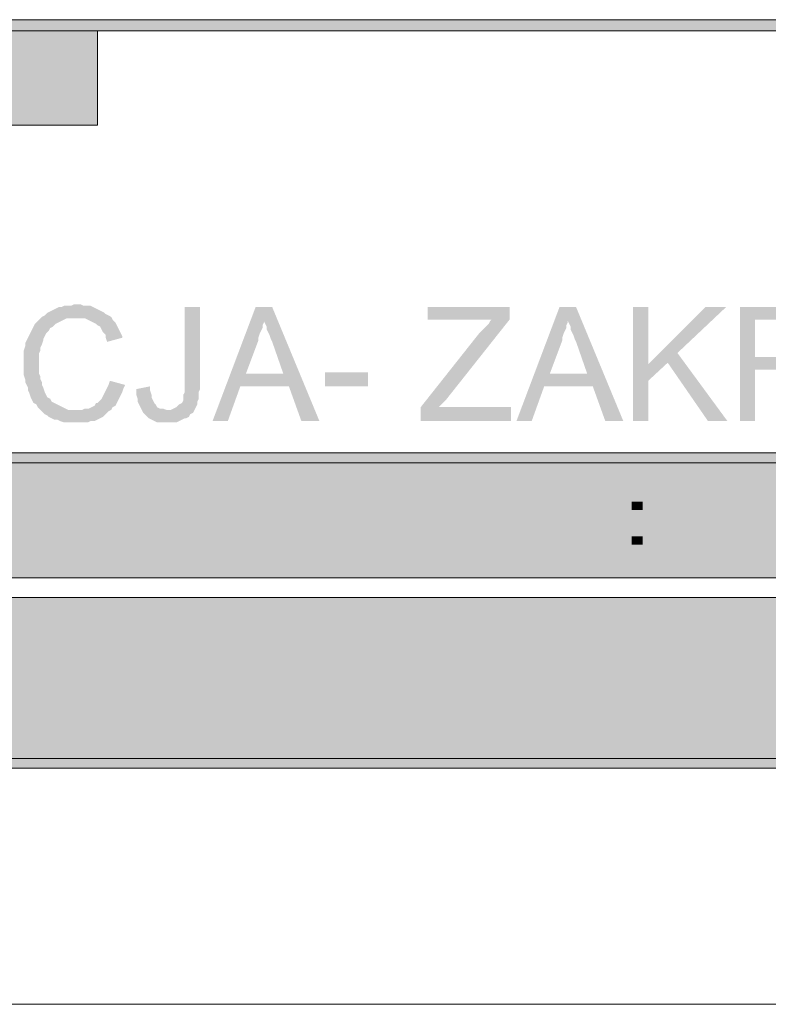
# Model space of a CAD drawing. Header units: millimetres. Extents: x -1147 to 4913, y -2332 to 921.
# Tile 78 of 119: x 4250 to 4364, y -2332 to -2181. Entities that reach past the tile are written whole.
import ezdxf

# ---------------------------------------------------------------- set-up
doc = ezdxf.new("R2010")
doc.units = ezdxf.units.MM
doc.header["$LTSCALE"] = 0.2
doc.layers.add('C00-00-00', color=7, linetype='Continuous')
doc.layers.add('CF7-FB-F5', color=7, linetype='Continuous', true_color=0xf7fbf5)

msp = doc.modelspace()

# ---------------------------------------------------------------- hatches: boundary and pattern name
at = {"layer": 'C00-00-00'}
h = msp.add_hatch(color=256, dxfattribs=at)
h.dxf.hatch_style = 2
h.paths.add_polyline_path([(4061.847, -2181.432), (4061.847, -2183.126), (4876.764, -2183.126)])
h = msp.add_hatch(color=256, dxfattribs=at)
h.dxf.hatch_style = 2
h.paths.add_polyline_path([(4061.847, -2181.432), (4876.764, -2181.432), (4876.764, -2183.126)])
h = msp.add_hatch(color=256, dxfattribs=at)
h.dxf.hatch_style = 2
h.paths.add_polyline_path([(4063.328, -2183.126), (4063.328, -2197.519), (4261.873, -2197.519)])
h = msp.add_hatch(color=256, dxfattribs=at)
h.dxf.hatch_style = 2
h.paths.add_polyline_path([(4063.328, -2183.126), (4261.873, -2183.126), (4261.873, -2197.519)])
h = msp.add_hatch(color=256, dxfattribs=at)
h.dxf.hatch_style = 2
h.paths.add_polyline_path([(4258.907, -2224.823), (4258.273, -2224.823), (4257.852, -2225.036), (4256.792, -2225.036), (4256.367, -2225.246), (4255.945, -2225.246), (4255.52, -2225.459), (4255.099, -2225.67), (4254.673, -2225.882), (4254.252, -2226.093), (4253.831, -2226.517), (4253.405, -2226.728), (4252.984, -2227.151), (4252.771, -2227.364), (4252.346, -2227.787), (4252.137, -2228.21), (4251.924, -2228.634), (4251.712, -2229.057), (4251.499, -2229.481), (4251.29, -2229.903), (4251.078, -2230.326), (4250.865, -2230.749), (4250.865, -2231.173), (4250.652, -2231.809), (4250.652, -2235.618), (4250.865, -2236.254), (4250.865, -2236.678), (4251.078, -2237.099), (4251.29, -2237.523), (4251.29, -2237.946), (4251.499, -2238.369), (4251.712, -2239.006), (4251.924, -2239.429), (4252.137, -2239.852), (4252.559, -2240.063), (4252.771, -2240.487), (4253.193, -2240.91), (4253.405, -2241.121), (4258.698, -2240.91), (4257.426, -2240.91), (4257.005, -2240.698), (4256.579, -2240.487), (4256.158, -2240.274), (4255.733, -2240.063), (4255.311, -2239.852), (4254.886, -2239.64), (4254.673, -2239.217), (4254.252, -2239.006), (4254.039, -2238.582), (4253.831, -2238.159), (4253.618, -2237.523), (4253.405, -2237.099), (4253.405, -2236.678), (4253.193, -2236.254), (4253.193, -2235.83), (4252.984, -2235.407), (4252.984, -2233.714), (4252.984, -2232.232), (4253.193, -2231.809), (4253.193, -2231.385), (4253.405, -2230.962), (4253.618, -2230.326), (4253.618, -2230.115), (4253.831, -2229.692), (4254.039, -2229.268), (4254.465, -2228.845), (4254.673, -2228.421), (4255.099, -2228.21), (4255.52, -2227.787), (4255.945, -2227.575), (4256.367, -2227.364), (4256.792, -2227.151), (4257.213, -2226.94), (4258.698, -2226.94), (4263.987, -2226.728), (4263.566, -2226.517), (4263.141, -2226.304), (4262.932, -2226.093), (4262.507, -2225.882), (4262.085, -2225.67), (4261.66, -2225.459), (4261.239, -2225.246), (4260.813, -2225.036), (4259.758, -2225.036), (4259.332, -2224.823)])
h = msp.add_hatch(color=256, dxfattribs=at)
h.dxf.hatch_style = 2
h.paths.add_polyline_path([(4277.535, -2225.246), (4275.208, -2225.246), (4275.208, -2238.159), (4274.995, -2238.582), (4274.995, -2239.429), (4274.782, -2239.852), (4274.361, -2240.063), (4273.935, -2240.487), (4273.514, -2240.698), (4273.089, -2240.91), (4272.455, -2240.91), (4276.688, -2240.91), (4276.901, -2240.487), (4277.11, -2240.063), (4277.11, -2239.64), (4277.322, -2239.217), (4277.322, -2238.159), (4277.535, -2237.735), (4277.535, -2237.099)])
h = msp.add_hatch(color=256, dxfattribs=at)
h.dxf.hatch_style = 2
h.paths.add_polyline_path([(4288.543, -2225.246), (4286.002, -2225.246), (4279.441, -2242.604), (4281.769, -2242.604), (4283.675, -2237.312), (4291.083, -2237.312), (4284.522, -2235.407), (4286.424, -2230.326), (4286.424, -2229.903), (4286.636, -2229.268), (4286.849, -2228.845), (4287.062, -2228.421), (4287.062, -2227.998), (4287.27, -2227.575), (4287.27, -2226.94)])
h = msp.add_hatch(color=256, dxfattribs=at)
h.dxf.hatch_style = 2
h.paths.add_polyline_path([(4288.543, -2225.246), (4287.27, -2226.94), (4287.27, -2227.364), (4287.483, -2227.787), (4287.696, -2228.21), (4287.696, -2228.634), (4287.909, -2229.057), (4288.121, -2229.481), (4288.33, -2230.115), (4288.543, -2230.539), (4290.236, -2235.407), (4284.522, -2235.407), (4291.083, -2237.312), (4292.985, -2242.604), (4295.738, -2242.604)])
h = msp.add_hatch(color=256, dxfattribs=at)
h.dxf.hatch_style = 2
h.paths.add_polyline_path([(4324.735, -2225.246), (4312.247, -2225.246), (4312.247, -2227.151), (4321.986, -2227.151), (4321.774, -2227.364), (4321.561, -2227.787), (4321.14, -2228.21), (4320.927, -2228.421), (4320.506, -2228.845), (4320.08, -2229.268), (4311.192, -2240.487), (4311.192, -2242.604), (4324.948, -2242.604), (4324.948, -2240.487), (4313.94, -2240.487), (4315, -2239.429), (4324.735, -2227.151)])
h = msp.add_hatch(color=256, dxfattribs=at)
h.dxf.hatch_style = 2
h.paths.add_polyline_path([(4334.896, -2225.246), (4332.356, -2225.246), (4325.795, -2242.604), (4328.122, -2242.604), (4330.028, -2237.312), (4337.436, -2237.312), (4330.875, -2235.407), (4332.781, -2230.326), (4332.781, -2229.903), (4332.99, -2229.268), (4333.203, -2228.845), (4333.415, -2228.421), (4333.415, -2227.998), (4333.628, -2227.575), (4333.628, -2226.94)])
h = msp.add_hatch(color=256, dxfattribs=at)
h.dxf.hatch_style = 2
h.paths.add_polyline_path([(4334.896, -2225.246), (4333.628, -2226.94), (4333.628, -2227.364), (4333.837, -2227.787), (4334.049, -2228.21), (4334.049, -2228.634), (4334.262, -2229.057), (4334.475, -2229.481), (4334.683, -2230.115), (4334.896, -2230.539), (4336.59, -2235.407), (4330.875, -2235.407), (4337.436, -2237.312), (4339.342, -2242.604), (4342.091, -2242.604)])
h = msp.add_hatch(color=256, dxfattribs=at)
h.dxf.hatch_style = 2
h.paths.add_polyline_path([(4345.904, -2225.246), (4343.576, -2225.246), (4343.576, -2242.604), (4345.904, -2242.604), (4345.904, -2233.924)])
h = msp.add_hatch(color=256, dxfattribs=at)
h.dxf.hatch_style = 2
h.paths.add_polyline_path([(4357.758, -2225.246), (4354.584, -2225.246), (4345.904, -2233.924), (4345.904, -2236.465), (4348.865, -2233.714), (4350.35, -2232.232)])
h = msp.add_hatch(color=256, dxfattribs=at)
h.dxf.hatch_style = 2
h.paths.add_polyline_path([(4367.706, -2225.246), (4359.873, -2225.246), (4359.873, -2242.604), (4362.2, -2242.604), (4362.2, -2234.771), (4368.974, -2234.771), (4369.187, -2234.56), (4369.821, -2234.56), (4370.246, -2234.348), (4370.667, -2234.137), (4371.301, -2234.137), (4371.514, -2233.924), (4371.94, -2233.501), (4372.361, -2233.29), (4372.574, -2233.079), (4362.2, -2232.867), (4362.2, -2227.151), (4367.706, -2227.151), (4372.574, -2226.728), (4372.361, -2226.304), (4371.94, -2226.093), (4371.514, -2225.882), (4371.093, -2225.67), (4370.667, -2225.459), (4370.246, -2225.459), (4369.821, -2225.246), (4368.127, -2225.246)])
h = msp.add_hatch(color=256, dxfattribs=at)
h.dxf.hatch_style = 2
h.paths.add_polyline_path([(4263.987, -2226.728), (4258.698, -2226.94), (4259.966, -2226.94), (4260.392, -2227.151), (4260.813, -2227.364), (4261.239, -2227.575), (4261.66, -2227.787), (4261.873, -2227.998), (4262.294, -2228.21), (4262.507, -2228.634), (4262.719, -2229.057), (4263.141, -2229.481), (4263.141, -2229.903), (4263.353, -2230.539), (4265.681, -2229.903), (4265.681, -2229.692), (4265.468, -2229.268), (4265.259, -2228.845), (4265.047, -2228.421), (4264.834, -2227.998), (4264.621, -2227.575), (4264.2, -2227.151)])
h = msp.add_hatch(color=256, dxfattribs=at)
h.dxf.hatch_style = 2
h.paths.add_polyline_path([(4372.574, -2226.728), (4367.706, -2227.151), (4368.974, -2227.151), (4369.399, -2227.364), (4369.821, -2227.575), (4370.246, -2227.575), (4370.455, -2227.998), (4370.88, -2228.21), (4371.093, -2228.634), (4371.301, -2229.057), (4371.301, -2229.481), (4371.514, -2229.903), (4371.514, -2230.115), (4371.301, -2230.539), (4371.301, -2230.962), (4370.88, -2231.385), (4370.88, -2231.809), (4370.455, -2232.02), (4370.033, -2232.232), (4369.612, -2232.443), (4369.612, -2232.656), (4368.765, -2232.656), (4368.34, -2232.867), (4362.2, -2232.867), (4372.574, -2233.079), (4372.999, -2232.656), (4373.208, -2232.232), (4373.42, -2231.809), (4373.633, -2231.385), (4373.633, -2230.962), (4373.846, -2230.539), (4373.846, -2229.057), (4373.633, -2228.634), (4373.42, -2228.21), (4373.42, -2227.787), (4372.999, -2227.364), (4372.999, -2227.151)])
h = msp.add_hatch(color=256, dxfattribs=at)
h.dxf.hatch_style = 2
h.paths.add_polyline_path([(4350.35, -2232.232), (4348.865, -2233.714), (4355.005, -2242.604), (4357.971, -2242.604)])
h = msp.add_hatch(color=256, dxfattribs=at)
h.dxf.hatch_style = 2
h.paths.add_polyline_path([(4303.146, -2237.312), (4303.146, -2235.195), (4296.583, -2235.195), (4296.583, -2237.312)])
h = msp.add_hatch(color=256, dxfattribs=at)
h.dxf.hatch_style = 2
h.paths.add_polyline_path([(4263.779, -2236.465), (4263.566, -2237.099), (4263.353, -2237.523), (4263.141, -2237.946), (4262.932, -2238.369), (4262.719, -2238.793), (4262.507, -2239.217), (4262.294, -2239.429), (4261.873, -2239.852), (4261.66, -2239.852), (4261.447, -2240.274), (4261.026, -2240.487), (4260.605, -2240.698), (4259.966, -2240.698), (4259.545, -2240.91), (4258.698, -2240.91), (4253.405, -2241.121), (4253.831, -2241.544), (4254.252, -2241.757), (4254.465, -2241.968), (4254.886, -2242.181), (4255.311, -2242.391), (4255.733, -2242.391), (4256.158, -2242.604), (4256.792, -2242.815), (4260.392, -2242.815), (4260.813, -2242.604), (4261.447, -2242.604), (4261.873, -2242.391), (4262.294, -2242.181), (4262.719, -2241.968), (4262.932, -2241.757), (4263.353, -2241.333), (4263.566, -2241.121), (4263.987, -2240.91), (4264.2, -2240.487), (4264.621, -2240.274), (4264.834, -2239.852), (4265.047, -2239.429), (4265.259, -2239.006), (4265.468, -2238.582), (4265.681, -2238.159), (4265.894, -2237.523), (4266.106, -2237.099)])
h = msp.add_hatch(color=256, dxfattribs=at)
h.dxf.hatch_style = 2
h.paths.add_polyline_path([(4269.914, -2237.312), (4267.8, -2237.735), (4267.8, -2238.582), (4268.008, -2239.217), (4268.008, -2239.64), (4268.221, -2240.063), (4268.434, -2240.487), (4268.646, -2240.91), (4268.859, -2241.333), (4269.068, -2241.544), (4269.493, -2241.968), (4269.706, -2242.181), (4270.127, -2242.391), (4270.553, -2242.604), (4270.974, -2242.815), (4273.935, -2242.815), (4274.361, -2242.604), (4274.782, -2242.391), (4275.208, -2242.181), (4275.416, -2242.181), (4275.842, -2241.968), (4276.054, -2241.544), (4276.476, -2241.333), (4276.688, -2240.91), (4272.455, -2240.91), (4271.821, -2240.698), (4271.399, -2240.698), (4270.974, -2240.487), (4270.761, -2240.063), (4270.553, -2239.852), (4270.34, -2239.429), (4270.127, -2239.006), (4270.127, -2238.582), (4269.914, -2237.946)])
h = msp.add_hatch(color=256, dxfattribs=at)
h.dxf.hatch_style = 2
h.paths.add_polyline_path([(4061.847, -2247.471), (4061.847, -2248.954), (4876.764, -2248.954)])
h = msp.add_hatch(color=256, dxfattribs=at)
h.dxf.hatch_style = 2
h.paths.add_polyline_path([(4061.847, -2247.471), (4876.764, -2247.471), (4876.764, -2248.954)])
h = msp.add_hatch(color=256, dxfattribs=at)
h.dxf.hatch_style = 2
h.paths.add_polyline_path([(4063.328, -2248.954), (4063.328, -2266.522), (4875.282, -2266.522)])
h = msp.add_hatch(color=256, dxfattribs=at)
h.dxf.hatch_style = 2
h.paths.add_polyline_path([(4063.328, -2248.954), (4875.282, -2248.954), (4875.282, -2266.522)])
h = msp.add_hatch(color=256, dxfattribs=at)
h.dxf.hatch_style = 2
h.paths.add_polyline_path([(4063.328, -2269.485), (4063.328, -2294.039), (4875.282, -2294.039)])
h = msp.add_hatch(color=256, dxfattribs=at)
h.dxf.hatch_style = 2
h.paths.add_polyline_path([(4063.328, -2269.485), (4875.282, -2269.485), (4875.282, -2294.039)])
h = msp.add_hatch(color=256, dxfattribs=at)
h.dxf.hatch_style = 2
h.paths.add_polyline_path([(4061.847, -2294.039), (4061.847, -2295.52), (4876.764, -2295.52)])
h = msp.add_hatch(color=256, dxfattribs=at)
h.dxf.hatch_style = 2
h.paths.add_polyline_path([(4061.847, -2294.039), (4876.764, -2294.039), (4876.764, -2295.52)])
at = {"layer": 'CF7-FB-F5'}
h = msp.add_hatch(color=256, dxfattribs=at)
h.dxf.hatch_style = 2
h.paths.add_polyline_path([(4272.242, -2252.34), (4267.8, -2252.34), (4267.8, -2261.441), (4269.28, -2261.441), (4269.28, -2257.843), (4273.089, -2257.843), (4273.301, -2257.632), (4274.361, -2257.632), (4274.782, -2257.421), (4275.208, -2257.421), (4275.416, -2257.208), (4275.629, -2256.997), (4275.842, -2256.997), (4275.842, -2256.785), (4269.28, -2256.785), (4269.28, -2253.399), (4276.054, -2253.399), (4275.842, -2253.186), (4275.629, -2252.975), (4275.416, -2252.975), (4275.208, -2252.763), (4274.995, -2252.763), (4274.782, -2252.552), (4273.301, -2252.552), (4273.089, -2252.34), (4272.667, -2252.34)])
h = msp.add_hatch(color=256, dxfattribs=at)
h.dxf.hatch_style = 2
h.paths.add_polyline_path([(4283.884, -2252.34), (4278.807, -2252.34), (4278.807, -2261.441), (4280.288, -2261.441), (4280.288, -2257.421), (4284.73, -2257.421), (4284.943, -2257.208), (4285.79, -2257.208), (4286.002, -2256.997), (4286.636, -2256.997), (4286.849, -2256.785), (4287.062, -2256.574), (4287.27, -2256.574), (4287.27, -2256.361), (4280.288, -2256.361), (4280.288, -2253.399), (4284.096, -2253.399), (4287.27, -2253.186), (4287.062, -2252.975), (4286.849, -2252.975), (4286.636, -2252.763), (4286.424, -2252.763), (4286.211, -2252.552), (4285.156, -2252.552), (4284.73, -2252.34), (4284.309, -2252.34)])
h = msp.add_hatch(color=256, dxfattribs=at)
h.dxf.hatch_style = 2
h.paths.add_polyline_path([(4295.738, -2252.34), (4294.044, -2252.34), (4293.623, -2252.552), (4293.41, -2252.552), (4293.198, -2252.763), (4292.776, -2252.763), (4292.564, -2252.975), (4292.351, -2252.975), (4292.142, -2253.186), (4295.738, -2253.399), (4296.797, -2253.399), (4297.223, -2253.61), (4297.431, -2253.61), (4297.857, -2253.823), (4298.069, -2253.823), (4298.278, -2254.033), (4298.491, -2254.246), (4298.703, -2254.457), (4298.916, -2254.668), (4299.125, -2254.88), (4299.125, -2255.091), (4299.337, -2255.091), (4299.337, -2255.514), (4299.55, -2255.727), (4299.55, -2256.574), (4299.759, -2256.997), (4299.759, -2257.208), (4299.55, -2257.421), (4299.55, -2258.266), (4299.337, -2258.479), (4299.337, -2258.689), (4299.125, -2258.902), (4299.125, -2259.113), (4298.916, -2259.325), (4298.703, -2259.536), (4298.491, -2259.536), (4298.278, -2259.749), (4298.069, -2259.96), (4297.857, -2260.172), (4297.431, -2260.172), (4297.223, -2260.383), (4296.584, -2260.383), (4296.372, -2260.596), (4295.738, -2260.596), (4299.337, -2260.596), (4299.55, -2260.383), (4299.759, -2260.172), (4299.971, -2259.96), (4300.184, -2259.749), (4300.397, -2259.536), (4300.605, -2259.325), (4300.605, -2259.113), (4300.818, -2258.902), (4300.818, -2258.689), (4301.031, -2258.479), (4301.031, -2258.266), (4301.244, -2258.055), (4301.244, -2255.938), (4301.031, -2255.727), (4301.031, -2255.514), (4300.818, -2255.091), (4300.818, -2254.88), (4300.605, -2254.668), (4300.605, -2254.457), (4300.397, -2254.246), (4300.184, -2254.033), (4299.971, -2253.823), (4299.759, -2253.61), (4299.55, -2253.399), (4299.337, -2253.399), (4299.125, -2253.186), (4298.916, -2252.975), (4298.491, -2252.763), (4298.278, -2252.763), (4297.857, -2252.552), (4297.644, -2252.552), (4297.223, -2252.34), (4295.95, -2252.34)])
h = msp.add_hatch(color=256, dxfattribs=at)
h.dxf.hatch_style = 2
h.paths.add_polyline_path([(4308.864, -2252.34), (4307.379, -2252.34), (4307.379, -2259.325), (4307.171, -2259.536), (4307.171, -2259.749), (4306.958, -2259.96), (4306.958, -2260.172), (4306.533, -2260.383), (4306.324, -2260.383), (4305.899, -2260.596), (4305.686, -2260.596), (4308.439, -2260.596), (4308.439, -2260.383), (4308.651, -2260.383), (4308.651, -2259.96), (4308.864, -2259.749), (4308.864, -2258.479)])
h = msp.add_hatch(color=256, dxfattribs=at)
h.dxf.hatch_style = 2
h.paths.add_polyline_path([(4319.868, -2252.34), (4311.4, -2252.34), (4311.4, -2261.441), (4320.08, -2261.441), (4320.08, -2260.383), (4313.094, -2260.383), (4313.094, -2257.208), (4319.446, -2257.208), (4319.446, -2256.15), (4313.094, -2256.15), (4313.094, -2253.399), (4319.868, -2253.399)])
h = msp.add_hatch(color=256, dxfattribs=at)
h.dxf.hatch_style = 2
h.paths.add_polyline_path([(4323.889, -2252.34), (4322.195, -2252.34), (4322.195, -2261.441), (4323.889, -2261.441), (4323.889, -2256.785)])
h = msp.add_hatch(color=256, dxfattribs=at)
h.dxf.hatch_style = 2
h.paths.add_polyline_path([(4331.722, -2252.34), (4329.607, -2252.34), (4323.889, -2256.785), (4323.889, -2258.266), (4325.795, -2256.785), (4326.854, -2256.15)])
h = msp.add_hatch(color=256, dxfattribs=at)
h.dxf.hatch_style = 2
h.paths.add_polyline_path([(4341.67, -2252.34), (4332.356, -2252.34), (4332.356, -2253.399), (4336.168, -2253.399), (4336.168, -2261.441), (4337.649, -2261.441), (4337.649, -2253.399), (4341.67, -2253.399)])
h = msp.add_hatch(color=256, dxfattribs=at)
h.dxf.hatch_style = 2
h.paths.add_polyline_path([(4276.054, -2253.399), (4272.455, -2253.399), (4273.089, -2253.399), (4273.301, -2253.61), (4274.148, -2253.61), (4274.361, -2253.823), (4274.574, -2253.823), (4274.782, -2254.033), (4274.995, -2254.246), (4274.995, -2254.457), (4275.208, -2254.88), (4275.208, -2255.514), (4274.995, -2255.727), (4274.995, -2255.938), (4274.782, -2256.15), (4274.574, -2256.361), (4274.361, -2256.361), (4274.148, -2256.574), (4273.089, -2256.574), (4272.88, -2256.785), (4269.28, -2256.785), (4275.842, -2256.785), (4276.054, -2256.574), (4276.263, -2256.361), (4276.476, -2256.15), (4276.476, -2255.938), (4276.688, -2255.727), (4276.688, -2255.091), (4276.688, -2254.246), (4276.476, -2254.033), (4276.476, -2253.823), (4276.263, -2253.61)])
h = msp.add_hatch(color=256, dxfattribs=at)
h.dxf.hatch_style = 2
h.paths.add_polyline_path([(4287.27, -2253.186), (4284.096, -2253.399), (4284.943, -2253.399), (4285.156, -2253.61), (4285.79, -2253.61), (4286.002, -2253.823), (4286.002, -2254.033), (4286.211, -2254.246), (4286.424, -2254.457), (4286.424, -2255.514), (4286.211, -2255.727), (4286.002, -2255.727), (4285.79, -2255.938), (4285.577, -2256.15), (4285.156, -2256.15), (4284.943, -2256.361), (4280.288, -2256.361), (4287.483, -2256.361), (4287.696, -2256.15), (4287.909, -2255.938), (4287.909, -2255.727), (4288.121, -2255.304), (4288.121, -2254.457), (4287.909, -2254.246), (4287.909, -2254.033), (4287.696, -2253.823), (4287.696, -2253.61), (4287.483, -2253.399)])
h = msp.add_hatch(color=256, dxfattribs=at)
h.dxf.hatch_style = 2
h.paths.add_polyline_path([(4292.142, -2253.186), (4291.93, -2253.399), (4291.717, -2253.61), (4291.504, -2253.61), (4291.295, -2253.823), (4291.083, -2254.033), (4291.083, -2254.246), (4290.87, -2254.246), (4290.657, -2254.457), (4290.657, -2254.668), (4290.449, -2254.88), (4290.449, -2255.304), (4290.236, -2255.514), (4290.236, -2255.938), (4290.023, -2256.15), (4290.023, -2257.632), (4290.236, -2257.843), (4290.236, -2258.266), (4290.449, -2258.689), (4290.449, -2258.902), (4290.657, -2259.113), (4290.657, -2259.325), (4290.87, -2259.325), (4290.87, -2259.536), (4291.083, -2259.749), (4291.295, -2259.96), (4291.504, -2260.172), (4291.717, -2260.383), (4291.93, -2260.596), (4292.142, -2260.596), (4292.351, -2260.807), (4292.776, -2261.019), (4293.198, -2261.23), (4293.41, -2261.23), (4293.623, -2261.441), (4294.678, -2261.441), (4294.891, -2261.653), (4296.372, -2261.653), (4296.584, -2261.441), (4297.223, -2261.441), (4297.644, -2261.23), (4298.278, -2261.23), (4298.491, -2261.019), (4298.916, -2260.807), (4299.125, -2260.807), (4299.337, -2260.596), (4294.891, -2260.596), (4294.678, -2260.383), (4294.044, -2260.383), (4293.832, -2260.172), (4293.623, -2260.172), (4293.198, -2259.96), (4292.985, -2259.749), (4292.776, -2259.536), (4292.564, -2259.325), (4292.351, -2259.325), (4292.142, -2259.113), (4292.142, -2258.902), (4291.93, -2258.689), (4291.93, -2258.266), (4291.717, -2258.055), (4291.717, -2255.938), (4291.93, -2255.727), (4291.93, -2255.304), (4292.142, -2255.091), (4292.142, -2254.88), (4292.351, -2254.668), (4292.564, -2254.457), (4292.776, -2254.246), (4292.985, -2254.033), (4293.198, -2253.823), (4293.623, -2253.823), (4293.832, -2253.61), (4294.044, -2253.61), (4294.47, -2253.399), (4295.738, -2253.399)])
h = msp.add_hatch(color=256, dxfattribs=at)
h.dxf.hatch_style = 2
h.paths.add_polyline_path([(4345.057, -2256.15), (4345.057, -2254.88), (4343.363, -2254.88), (4343.363, -2256.15)])
h = msp.add_hatch(color=256, dxfattribs=at)
h.dxf.hatch_style = 2
h.paths.add_polyline_path([(4326.854, -2256.15), (4325.795, -2256.785), (4329.816, -2261.441), (4331.935, -2261.441)])
h = msp.add_hatch(color=256, dxfattribs=at)
h.dxf.hatch_style = 2
h.paths.add_polyline_path([(4284.73, -2257.421), (4282.19, -2257.421), (4283.037, -2257.421), (4283.462, -2257.632), (4283.675, -2257.632), (4283.675, -2257.843), (4283.884, -2257.843), (4284.309, -2258.055), (4284.522, -2258.266), (4284.522, -2258.479), (4284.73, -2258.689), (4284.943, -2258.902), (4285.156, -2259.113), (4285.368, -2259.325), (4285.577, -2259.536), (4287.062, -2261.441), (4288.968, -2261.441), (4287.062, -2258.902), (4286.849, -2258.689), (4286.636, -2258.479), (4286.424, -2258.266), (4286.211, -2258.055), (4286.002, -2257.843), (4285.79, -2257.843), (4285.577, -2257.632), (4285.368, -2257.632), (4285.156, -2257.421)])
h = msp.add_hatch(color=256, dxfattribs=at)
h.dxf.hatch_style = 2
h.paths.add_polyline_path([(4303.78, -2258.689), (4302.512, -2258.902), (4302.512, -2259.96), (4302.724, -2260.172), (4302.724, -2260.383), (4302.937, -2260.596), (4303.146, -2260.807), (4303.358, -2261.019), (4303.571, -2261.019), (4303.78, -2261.23), (4303.992, -2261.23), (4304.205, -2261.441), (4304.839, -2261.441), (4305.265, -2261.653), (4306.324, -2261.653), (4306.533, -2261.441), (4307.171, -2261.441), (4307.379, -2261.23), (4307.592, -2261.23), (4307.805, -2261.019), (4308.017, -2261.019), (4308.226, -2260.807), (4308.439, -2260.596), (4305.473, -2260.596), (4305.052, -2260.383), (4304.626, -2260.383), (4304.418, -2260.172), (4304.205, -2259.96), (4304.205, -2259.749), (4303.992, -2259.536), (4303.992, -2259.325), (4303.78, -2259.113)])
h = msp.add_hatch(color=256, dxfattribs=at)
h.dxf.hatch_style = 2
h.paths.add_polyline_path([(4345.057, -2261.441), (4345.057, -2260.172), (4343.363, -2260.172), (4343.363, -2261.441)])
h = msp.add_hatch(color=256, dxfattribs=at)
h.dxf.hatch_style = 2
h.paths.add_polyline_path([(4279.441, -2272.872), (4277.96, -2272.872), (4277.96, -2273.083), (4277.748, -2273.506), (4277.535, -2273.719), (4277.322, -2274.142), (4276.901, -2274.566), (4276.476, -2274.989), (4276.054, -2275.2), (4275.842, -2275.411), (4275.416, -2275.834), (4275.208, -2276.047), (4274.782, -2276.258), (4274.361, -2276.681), (4277.322, -2276.894), (4277.322, -2290.44), (4279.441, -2290.44)])
h = msp.add_hatch(color=256, dxfattribs=at)
h.dxf.hatch_style = 2
h.paths.add_polyline_path([(4291.083, -2272.872), (4290.657, -2272.872), (4290.236, -2273.083), (4289.389, -2273.083), (4288.968, -2273.295), (4288.543, -2273.506), (4288.121, -2273.719), (4287.696, -2273.93), (4287.27, -2274.353), (4287.062, -2274.566), (4290.87, -2274.776), (4291.93, -2274.776), (4292.351, -2274.989), (4292.776, -2275.2), (4292.985, -2275.624), (4293.198, -2275.624), (4293.41, -2276.047), (4293.623, -2276.47), (4293.623, -2276.894), (4293.832, -2277.528), (4295.95, -2277.317), (4295.95, -2276.894), (4295.738, -2276.47), (4295.738, -2276.047), (4295.525, -2275.624), (4295.316, -2275.2), (4295.104, -2274.776), (4294.678, -2274.353), (4294.47, -2274.142), (4294.257, -2273.93), (4293.832, -2273.719), (4293.41, -2273.506), (4292.985, -2273.295), (4292.564, -2273.083), (4292.142, -2273.083), (4291.504, -2272.872)])
h = msp.add_hatch(color=256, dxfattribs=at)
h.dxf.hatch_style = 2
h.paths.add_polyline_path([(4317.753, -2272.872), (4317.119, -2272.872), (4316.693, -2273.083), (4316.059, -2273.083), (4315.634, -2273.295), (4315.213, -2273.506), (4314.787, -2273.719), (4314.574, -2273.93), (4314.366, -2274.142), (4314.153, -2274.353), (4313.732, -2274.776), (4318.174, -2274.776), (4318.6, -2274.989), (4319.021, -2275.2), (4319.446, -2275.411), (4319.868, -2275.624), (4320.08, -2276.047), (4320.08, -2276.258), (4320.293, -2276.47), (4320.506, -2276.681), (4320.506, -2277.105), (4320.714, -2277.528), (4320.927, -2277.952), (4320.927, -2278.798), (4321.14, -2279.433), (4321.14, -2284.514), (4320.927, -2284.937), (4320.927, -2285.361), (4320.714, -2285.995), (4320.714, -2286.206), (4320.506, -2286.63), (4320.506, -2287.053), (4320.293, -2287.266), (4320.08, -2287.476), (4320.08, -2287.689), (4319.659, -2288.112), (4319.446, -2288.323), (4319.021, -2288.747), (4318.6, -2288.747), (4318.174, -2288.959), (4317.753, -2288.959), (4313.94, -2289.17), (4314.153, -2289.381), (4314.574, -2289.805), (4315, -2290.017), (4315.425, -2290.228), (4315.847, -2290.44), (4316.272, -2290.651), (4318.812, -2290.651), (4319.234, -2290.44), (4319.659, -2290.44), (4320.08, -2290.228), (4320.506, -2290.017), (4320.927, -2289.805), (4320.927, -2289.593), (4321.348, -2289.381), (4321.561, -2288.959), (4321.774, -2288.536), (4322.195, -2288.112), (4322.408, -2287.689), (4322.62, -2287.266), (4322.62, -2286.842), (4322.833, -2286.63), (4322.833, -2286.206), (4323.042, -2285.995), (4323.042, -2284.937), (4323.255, -2284.514), (4323.255, -2279.009), (4323.042, -2278.588), (4323.042, -2277.74), (4322.833, -2277.317), (4322.62, -2276.894), (4322.408, -2276.258), (4322.408, -2275.834), (4322.195, -2275.411), (4321.774, -2275.2), (4321.561, -2274.776), (4321.348, -2274.353), (4320.927, -2274.142), (4320.506, -2273.719), (4320.08, -2273.506), (4319.659, -2273.295), (4319.234, -2273.083), (4318.6, -2273.083), (4318.174, -2272.872)])
h = msp.add_hatch(color=256, dxfattribs=at)
h.dxf.hatch_style = 2
h.paths.add_polyline_path([(4331.296, -2272.872), (4330.454, -2272.872), (4330.028, -2273.083), (4329.607, -2273.083), (4329.182, -2273.295), (4328.76, -2273.506), (4328.335, -2273.719), (4327.914, -2273.93), (4327.488, -2274.142), (4327.488, -2274.353), (4327.067, -2274.776), (4326.854, -2275.2), (4326.641, -2275.624), (4326.433, -2276.047), (4326.22, -2276.47), (4326.22, -2278.375), (4326.433, -2278.798), (4326.641, -2279.222), (4326.854, -2279.645), (4327.067, -2280.069), (4327.488, -2280.279), (4327.914, -2280.492), (4328.335, -2280.703), (4328.76, -2280.916), (4328.335, -2281.127), (4327.701, -2281.339), (4327.488, -2281.55), (4327.067, -2281.973), (4326.641, -2282.186), (4326.433, -2282.608), (4326.22, -2282.608), (4326.007, -2283.031), (4325.795, -2283.454), (4325.795, -2283.878), (4325.582, -2284.301), (4325.582, -2286.842), (4325.795, -2287.266), (4326.007, -2287.689), (4326.22, -2288.112), (4326.433, -2288.536), (4326.854, -2288.959), (4327.067, -2289.17), (4331.296, -2288.959), (4330.241, -2288.959), (4329.816, -2288.747), (4329.394, -2288.536), (4328.969, -2288.323), (4328.76, -2287.9), (4328.335, -2287.689), (4328.122, -2287.266), (4327.914, -2286.842), (4327.914, -2286.418), (4327.701, -2285.784), (4327.701, -2284.937), (4327.914, -2284.514), (4327.914, -2284.091), (4328.122, -2283.667), (4328.335, -2283.244), (4328.76, -2282.82), (4328.969, -2282.608), (4329.394, -2282.397), (4329.816, -2282.186), (4330.241, -2281.973), (4335.534, -2281.973), (4335.109, -2281.55), (4334.683, -2281.339), (4334.262, -2281.127), (4333.628, -2280.916), (4334.262, -2280.703), (4334.683, -2280.492), (4335.109, -2280.279), (4331.296, -2280.069), (4330.454, -2280.069), (4330.028, -2279.856), (4329.607, -2279.645), (4329.182, -2279.433), (4328.969, -2279.222), (4328.76, -2278.798), (4328.548, -2278.375), (4328.335, -2277.952), (4328.335, -2277.105), (4328.548, -2276.681), (4328.548, -2276.258), (4328.969, -2275.834), (4329.182, -2275.411), (4329.394, -2275.2), (4329.816, -2274.989), (4330.241, -2274.776), (4331.296, -2274.776), (4335.321, -2274.566), (4334.896, -2274.353), (4334.683, -2274.142), (4334.475, -2273.93), (4334.049, -2273.719), (4333.628, -2273.506), (4333.203, -2273.295), (4332.781, -2273.083), (4332.356, -2273.083), (4331.722, -2272.872)])
h = msp.add_hatch(color=256, dxfattribs=at)
h.dxf.hatch_style = 2
h.paths.add_polyline_path([(4287.062, -2274.566), (4286.636, -2274.989), (4286.424, -2275.2), (4286.211, -2275.624), (4286.002, -2276.047), (4285.79, -2276.258), (4285.577, -2276.681), (4285.577, -2277.105), (4285.368, -2277.528), (4285.156, -2277.952), (4285.156, -2279.009), (4284.943, -2279.433), (4284.943, -2280.492), (4284.73, -2281.127), (4284.73, -2283.031), (4284.943, -2283.667), (4284.943, -2285.361), (4285.156, -2285.784), (4285.156, -2286.206), (4285.368, -2286.63), (4285.577, -2287.053), (4285.577, -2287.476), (4285.79, -2287.9), (4286.002, -2288.112), (4286.211, -2288.536), (4286.424, -2288.747), (4286.636, -2288.959), (4287.062, -2289.381), (4287.27, -2289.593), (4287.696, -2289.805), (4288.121, -2290.017), (4288.543, -2290.228), (4288.968, -2290.44), (4289.389, -2290.651), (4291.93, -2290.651), (4292.351, -2290.44), (4292.776, -2290.44), (4293.198, -2290.228), (4293.623, -2290.017), (4294.044, -2289.593), (4294.47, -2289.381), (4294.678, -2288.959), (4290.449, -2288.959), (4290.023, -2288.747), (4289.389, -2288.747), (4288.968, -2288.536), (4288.968, -2288.323), (4288.543, -2288.112), (4288.33, -2287.689), (4287.909, -2287.266), (4287.696, -2286.842), (4287.696, -2286.63), (4287.483, -2286.206), (4287.27, -2285.784), (4287.27, -2284.725), (4287.27, -2284.091), (4287.483, -2283.667), (4287.483, -2283.244), (4287.696, -2282.82), (4287.909, -2282.397), (4288.33, -2281.973), (4288.543, -2281.762), (4288.968, -2281.55), (4286.849, -2281.55), (4286.849, -2280.492), (4287.062, -2280.069), (4287.062, -2279.009), (4287.27, -2278.588), (4287.27, -2278.164), (4287.483, -2277.74), (4287.483, -2277.528), (4287.696, -2277.105), (4287.909, -2276.681), (4288.121, -2276.258), (4288.543, -2275.834), (4288.755, -2275.624), (4289.177, -2275.2), (4289.602, -2274.989), (4290.023, -2274.776), (4290.87, -2274.776)])
h = msp.add_hatch(color=256, dxfattribs=at)
h.dxf.hatch_style = 2
h.paths.add_polyline_path([(4313.732, -2274.776), (4313.519, -2274.989), (4313.306, -2275.411), (4313.094, -2275.834), (4312.885, -2276.47), (4312.672, -2276.894), (4312.672, -2277.105), (4312.46, -2277.317), (4312.46, -2277.74), (4312.247, -2278.164), (4312.247, -2278.588), (4312.038, -2279.222), (4312.038, -2284.514), (4312.247, -2284.937), (4312.247, -2285.572), (4312.46, -2285.995), (4312.46, -2286.418), (4312.672, -2286.842), (4312.885, -2287.266), (4312.885, -2287.689), (4313.094, -2287.9), (4313.306, -2288.323), (4313.519, -2288.536), (4313.732, -2288.959), (4313.94, -2289.17), (4317.753, -2288.959), (4317.119, -2288.959), (4316.693, -2288.747), (4316.272, -2288.536), (4315.847, -2288.323), (4315.425, -2287.9), (4315.213, -2287.476), (4315, -2287.266), (4314.787, -2287.053), (4314.787, -2286.63), (4314.574, -2286.206), (4314.574, -2285.784), (4314.366, -2285.361), (4314.366, -2284.301), (4314.153, -2283.878), (4314.153, -2280.279), (4314.366, -2279.645), (4314.366, -2278.588), (4314.574, -2278.164), (4314.574, -2277.74), (4314.787, -2277.317), (4314.787, -2276.894), (4315, -2276.47), (4315.213, -2276.258), (4315.213, -2276.047), (4315.634, -2275.624), (4315.847, -2275.2), (4316.272, -2274.989), (4316.693, -2274.776), (4317.753, -2274.776)])
h = msp.add_hatch(color=256, dxfattribs=at)
h.dxf.hatch_style = 2
h.paths.add_polyline_path([(4335.321, -2274.566), (4331.296, -2274.776), (4332.143, -2274.776), (4332.569, -2274.989), (4332.99, -2275.2), (4333.203, -2275.411), (4333.415, -2275.624), (4333.837, -2276.047), (4333.837, -2276.47), (4334.049, -2276.894), (4334.049, -2278.164), (4333.837, -2278.588), (4333.628, -2279.009), (4333.203, -2279.433), (4332.99, -2279.645), (4332.569, -2279.856), (4332.143, -2280.069), (4331.296, -2280.069), (4335.109, -2280.279), (4335.321, -2279.856), (4335.743, -2279.645), (4335.743, -2279.433), (4335.955, -2279.009), (4336.168, -2278.588), (4336.168, -2277.952), (4336.381, -2277.528), (4336.168, -2277.105), (4336.168, -2276.258), (4335.955, -2275.834), (4335.743, -2275.411), (4335.534, -2274.989)])
h = msp.add_hatch(color=256, dxfattribs=at)
h.dxf.hatch_style = 2
h.paths.add_polyline_path([(4274.361, -2276.681), (4273.935, -2276.894), (4273.514, -2277.105), (4273.089, -2277.317), (4273.089, -2279.433), (4273.514, -2279.222), (4273.935, -2279.009), (4274.361, -2278.798), (4274.782, -2278.588), (4275.208, -2278.375), (4275.416, -2278.164), (4275.842, -2277.952), (4276.263, -2277.74), (4276.688, -2277.317), (4276.901, -2277.105), (4277.322, -2276.894)])
h = msp.add_hatch(color=256, dxfattribs=at)
h.dxf.hatch_style = 2
h.paths.add_polyline_path([(4291.083, -2279.222), (4290.236, -2279.222), (4289.811, -2279.433), (4289.177, -2279.433), (4288.755, -2279.645), (4288.543, -2279.856), (4288.33, -2280.069), (4287.909, -2280.279), (4287.483, -2280.703), (4287.27, -2281.127), (4286.849, -2281.55), (4288.968, -2281.55), (4289.389, -2281.339), (4289.811, -2281.127), (4290.657, -2281.127), (4294.891, -2280.703), (4294.678, -2280.492), (4294.257, -2280.069), (4293.832, -2279.856), (4293.41, -2279.645), (4292.985, -2279.433), (4292.564, -2279.222), (4291.717, -2279.222)])
h = msp.add_hatch(color=256, dxfattribs=at)
h.dxf.hatch_style = 2
h.paths.add_polyline_path([(4294.891, -2280.703), (4290.657, -2281.127), (4291.504, -2281.127), (4291.93, -2281.339), (4292.351, -2281.55), (4292.776, -2281.762), (4293.198, -2281.973), (4293.198, -2282.186), (4293.623, -2282.608), (4293.832, -2283.031), (4293.832, -2283.454), (4294.044, -2283.878), (4294.044, -2286.206), (4293.832, -2286.842), (4293.623, -2287.266), (4293.41, -2287.476), (4293.198, -2287.9), (4292.985, -2288.112), (4292.564, -2288.323), (4292.142, -2288.747), (4291.717, -2288.747), (4291.295, -2288.959), (4290.87, -2288.959), (4294.678, -2288.959), (4295.104, -2288.747), (4295.316, -2288.323), (4295.525, -2287.9), (4295.738, -2287.689), (4295.95, -2287.053), (4295.95, -2286.63), (4296.163, -2286.206), (4296.163, -2285.784), (4296.372, -2285.361), (4296.372, -2284.091), (4296.163, -2283.667), (4296.163, -2283.031), (4295.95, -2282.608), (4295.738, -2282.186), (4295.525, -2281.762), (4295.316, -2281.339), (4295.104, -2281.127)])
h = msp.add_hatch(color=256, dxfattribs=at)
h.dxf.hatch_style = 2
h.paths.add_polyline_path([(4335.534, -2281.973), (4331.296, -2281.973), (4332.143, -2281.973), (4332.569, -2282.186), (4332.99, -2282.397), (4333.415, -2282.608), (4333.837, -2283.031), (4334.049, -2283.244), (4334.262, -2283.667), (4334.475, -2284.091), (4334.683, -2284.514), (4334.683, -2284.937), (4334.896, -2285.572), (4334.683, -2285.995), (4334.683, -2286.418), (4334.475, -2286.842), (4334.475, -2287.266), (4334.049, -2287.689), (4333.837, -2287.9), (4333.415, -2288.323), (4333.203, -2288.536), (4332.781, -2288.747), (4332.356, -2288.959), (4331.296, -2288.959), (4327.067, -2289.17), (4327.28, -2289.381), (4327.701, -2289.593), (4327.914, -2290.017), (4328.335, -2290.228), (4328.76, -2290.228), (4329.182, -2290.44), (4329.816, -2290.651), (4332.569, -2290.651), (4332.99, -2290.44), (4333.415, -2290.44), (4333.837, -2290.228), (4334.262, -2290.017), (4334.683, -2289.805), (4335.109, -2289.593), (4335.321, -2289.17), (4335.743, -2288.959), (4335.955, -2288.536), (4336.168, -2288.112), (4336.59, -2287.689), (4336.59, -2287.266), (4336.802, -2286.842), (4337.015, -2286.418), (4337.015, -2285.361), (4337.015, -2284.937), (4336.802, -2284.301), (4336.802, -2283.878), (4336.59, -2283.454), (4336.381, -2283.031), (4336.168, -2282.608), (4335.743, -2282.186)])
h = msp.add_hatch(color=256, dxfattribs=at)
h.dxf.hatch_style = 2
h.paths.add_polyline_path([(4311.192, -2295.309), (4311.192, -2293.826), (4297.009, -2293.826), (4297.009, -2295.309)])

# ---------------------------------------------------------------- linework, layer by layer
at = {"layer": 'C00-00-00', "lineweight": 0}
for points in [[(4876.764, -2295.52), (4876.764, 604.317), (-938.159, 604.317), (-938.159, -2295.52)], [(4876.764, -2295.52), (4876.764, -2181.432), (4061.847, -2181.432), (4061.847, -2295.52)], [(4875.282, -2247.471), (4875.282, -2183.125), (4063.328, -2183.125), (4063.328, -2247.471)], [(4261.873, -2197.519), (4261.873, -2183.126), (4063.33, -2183.126), (4063.33, -2197.519)], [(4875.282, -2294.039), (4875.282, -2248.954), (4063.328, -2248.954), (4063.328, -2294.039)], [(4871.895, -2269.485), (4871.895, -2266.522), (4066.927, -2266.522), (4066.927, -2269.485)]]:
    msp.add_lwpolyline(points, close=True, dxfattribs=at)
for points in [[(4876.764, -2295.52), (4061.847, -2295.52)], [(4913.132, -2331.503), (-1087.618, -2331.503)]]:
    msp.add_lwpolyline(points, dxfattribs=at)

doc.saveas('drawing.dxf')
